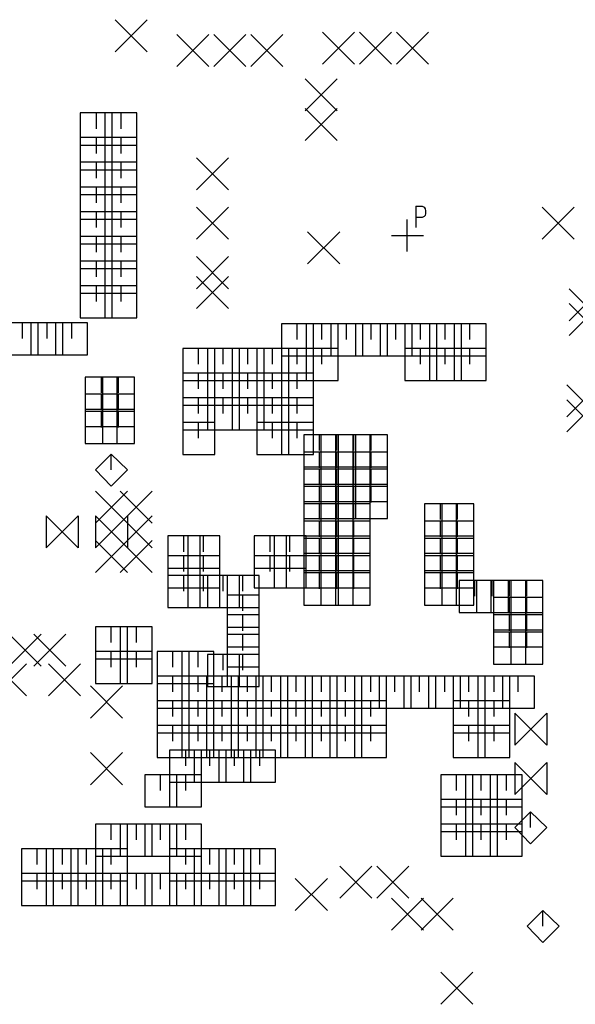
# Model space of a CAD drawing. Extents: x 11.9 to 28.1, y 10.8 to 21.2.
# Tile 8 of 43: x 18 to 19.1, y 17.6 to 19.6. Entities that reach past the tile are written whole.
import ezdxf

# ---------------------------------------------------------------- set-up
doc = ezdxf.new("R2010")
doc.units = 0
doc.header["$MEASUREMENT"] = 0
doc.layers.add('LAYNR1', color=2, linetype='Continuous')

msp = doc.modelspace()

# ---------------------------------------------------------------- linework, layer by layer
at = {"layer": 'LAYNR1', "color": 7}
for points in [[(18.155, 19.513), (18.22, 19.578)], [(18.155, 19.578), (18.22, 19.513)], [(18.575, 19.488), (18.64, 19.553)], [(18.575, 19.553), (18.64, 19.488)], [(18.65, 19.488), (18.715, 19.553)], [(18.65, 19.553), (18.715, 19.488)], [(18.725, 19.488), (18.79, 19.553)], [(18.725, 19.553), (18.79, 19.488)], [(18.28, 19.483), (18.345, 19.548)], [(18.28, 19.548), (18.345, 19.483)], [(18.355, 19.483), (18.42, 19.548)], [(18.355, 19.548), (18.42, 19.483)], [(18.43, 19.483), (18.495, 19.548)], [(18.43, 19.548), (18.495, 19.483)], [(18.54, 19.393), (18.605, 19.458)], [(18.54, 19.458), (18.605, 19.393)], [(18.54, 19.333), (18.605, 19.398)], [(18.54, 19.398), (18.605, 19.333)], [(18.149, 19.389), (18.084, 19.389)], [(18.084, 19.389), (18.084, 19.324)], [(18.117, 19.357), (18.117, 19.389)], [(18.199, 19.389), (18.134, 19.389)], [(18.134, 19.389), (18.134, 19.324)], [(18.149, 19.324), (18.149, 19.389)], [(18.167, 19.357), (18.167, 19.389)], [(18.199, 19.324), (18.199, 19.389)], [(18.149, 19.339), (18.084, 19.339)], [(18.084, 19.339), (18.084, 19.274)], [(18.117, 19.307), (18.117, 19.339)], [(18.199, 19.339), (18.134, 19.339)], [(18.134, 19.339), (18.134, 19.274)], [(18.149, 19.274), (18.149, 19.339)], [(18.167, 19.307), (18.167, 19.339)], [(18.199, 19.274), (18.199, 19.339)], [(18.084, 19.324), (18.149, 19.324)], [(18.134, 19.324), (18.199, 19.324)], [(18.32, 19.233), (18.385, 19.298)], [(18.32, 19.298), (18.385, 19.233)], [(18.149, 19.289), (18.084, 19.289)], [(18.084, 19.289), (18.084, 19.224)], [(18.084, 19.274), (18.149, 19.274)], [(18.117, 19.257), (18.117, 19.289)], [(18.199, 19.289), (18.134, 19.289)], [(18.134, 19.289), (18.134, 19.224)], [(18.134, 19.274), (18.199, 19.274)], [(18.149, 19.224), (18.149, 19.289)], [(18.167, 19.257), (18.167, 19.289)], [(18.199, 19.224), (18.199, 19.289)], [(18.149, 19.239), (18.084, 19.239)], [(18.084, 19.239), (18.084, 19.174)], [(18.117, 19.207), (18.117, 19.239)], [(18.199, 19.239), (18.134, 19.239)], [(18.134, 19.239), (18.134, 19.174)], [(18.149, 19.174), (18.149, 19.239)], [(18.167, 19.207), (18.167, 19.239)], [(18.199, 19.174), (18.199, 19.239)], [(18.084, 19.224), (18.149, 19.224)], [(18.134, 19.224), (18.199, 19.224)], [(18.32, 19.133), (18.385, 19.198)], [(18.32, 19.198), (18.385, 19.133)], [(18.764, 19.2), (18.764, 19.157)], [(18.764, 19.2), (18.777, 19.2), (18.781, 19.198), (18.783, 19.195), (18.784, 19.191), (18.784, 19.185), (18.783, 19.181), (18.781, 19.179), (18.777, 19.177), (18.764, 19.177)], [(19.02, 19.133), (19.085, 19.198)], [(19.02, 19.198), (19.085, 19.133)], [(18.149, 19.189), (18.084, 19.189)], [(18.084, 19.189), (18.084, 19.124)], [(18.084, 19.174), (18.149, 19.174)], [(18.117, 19.157), (18.117, 19.189)], [(18.199, 19.189), (18.134, 19.189)], [(18.134, 19.189), (18.134, 19.124)], [(18.134, 19.174), (18.199, 19.174)], [(18.149, 19.124), (18.149, 19.189)], [(18.167, 19.157), (18.167, 19.189)], [(18.199, 19.124), (18.199, 19.189)], [(18.747, 19.108), (18.747, 19.173)], [(18.149, 19.139), (18.084, 19.139)], [(18.084, 19.139), (18.084, 19.074)], [(18.117, 19.107), (18.117, 19.139)], [(18.199, 19.139), (18.134, 19.139)], [(18.134, 19.139), (18.134, 19.074)], [(18.149, 19.074), (18.149, 19.139)], [(18.167, 19.107), (18.167, 19.139)], [(18.199, 19.074), (18.199, 19.139)], [(18.545, 19.083), (18.61, 19.148)], [(18.545, 19.148), (18.61, 19.083)], [(18.715, 19.141), (18.78, 19.141)], [(18.084, 19.124), (18.149, 19.124)], [(18.134, 19.124), (18.199, 19.124)], [(18.32, 19.033), (18.385, 19.098)], [(18.32, 19.098), (18.385, 19.033)], [(18.149, 19.089), (18.084, 19.089)], [(18.084, 19.089), (18.084, 19.024)], [(18.084, 19.074), (18.149, 19.074)], [(18.117, 19.057), (18.117, 19.089)], [(18.199, 19.089), (18.134, 19.089)], [(18.134, 19.089), (18.134, 19.024)], [(18.134, 19.074), (18.199, 19.074)], [(18.149, 19.024), (18.149, 19.089)], [(18.167, 19.057), (18.167, 19.089)], [(18.199, 19.024), (18.199, 19.089)], [(18.32, 18.993), (18.385, 19.058)], [(18.32, 19.058), (18.385, 18.993)], [(18.149, 19.039), (18.084, 19.039)], [(18.084, 19.039), (18.084, 18.974)], [(18.117, 19.007), (18.117, 19.039)], [(18.199, 19.039), (18.134, 19.039)], [(18.134, 19.039), (18.134, 18.974)], [(18.149, 18.974), (18.149, 19.039)], [(18.167, 19.007), (18.167, 19.039)], [(18.199, 18.974), (18.199, 19.039)], [(19.075, 18.968), (19.14, 19.033)], [(19.075, 19.033), (19.14, 18.968)], [(18.084, 19.024), (18.149, 19.024)], [(18.134, 19.024), (18.199, 19.024)], [(19.075, 18.938), (19.14, 19.003)], [(19.075, 19.003), (19.14, 18.938)], [(18.084, 18.974), (18.149, 18.974)], [(18.134, 18.974), (18.199, 18.974)], [(17.999, 18.964), (17.934, 18.964)], [(17.967, 18.932), (17.967, 18.964)], [(18.049, 18.964), (17.984, 18.964)], [(17.984, 18.964), (17.984, 18.899)], [(17.999, 18.899), (17.999, 18.964)], [(18.017, 18.932), (18.017, 18.964)], [(18.099, 18.964), (18.034, 18.964)], [(18.034, 18.964), (18.034, 18.899)], [(18.049, 18.899), (18.049, 18.964)], [(18.067, 18.932), (18.067, 18.964)], [(18.099, 18.899), (18.099, 18.964)], [(18.557, 18.962), (18.492, 18.962)], [(18.492, 18.962), (18.492, 18.897)], [(18.524, 18.93), (18.524, 18.962)], [(18.607, 18.962), (18.542, 18.962)], [(18.542, 18.962), (18.542, 18.897)], [(18.557, 18.897), (18.557, 18.962)], [(18.574, 18.93), (18.574, 18.962)], [(18.657, 18.962), (18.592, 18.962)], [(18.592, 18.962), (18.592, 18.897)], [(18.607, 18.897), (18.607, 18.962)], [(18.624, 18.93), (18.624, 18.962)], [(18.707, 18.962), (18.642, 18.962)], [(18.642, 18.962), (18.642, 18.897)], [(18.657, 18.897), (18.657, 18.962)], [(18.674, 18.93), (18.674, 18.962)], [(18.757, 18.962), (18.692, 18.962)], [(18.692, 18.962), (18.692, 18.897)], [(18.707, 18.897), (18.707, 18.962)], [(18.724, 18.93), (18.724, 18.962)], [(18.807, 18.962), (18.742, 18.962)], [(18.742, 18.962), (18.742, 18.897)], [(18.757, 18.897), (18.757, 18.962)], [(18.774, 18.93), (18.774, 18.962)], [(18.857, 18.962), (18.792, 18.962)], [(18.792, 18.962), (18.792, 18.897)], [(18.807, 18.897), (18.807, 18.962)], [(18.824, 18.93), (18.824, 18.962)], [(18.907, 18.962), (18.842, 18.962)], [(18.842, 18.962), (18.842, 18.897)], [(18.857, 18.897), (18.857, 18.962)], [(18.874, 18.93), (18.874, 18.962)], [(18.907, 18.897), (18.907, 18.962)], [(17.934, 18.899), (17.999, 18.899)], [(17.984, 18.899), (18.049, 18.899)], [(18.034, 18.899), (18.099, 18.899)], [(18.357, 18.912), (18.292, 18.912)], [(18.292, 18.912), (18.292, 18.847)], [(18.324, 18.88), (18.324, 18.912)], [(18.407, 18.912), (18.342, 18.912)], [(18.342, 18.912), (18.342, 18.847)], [(18.357, 18.847), (18.357, 18.912)], [(18.374, 18.88), (18.374, 18.912)], [(18.457, 18.912), (18.392, 18.912)], [(18.392, 18.912), (18.392, 18.847)], [(18.407, 18.847), (18.407, 18.912)], [(18.424, 18.88), (18.424, 18.912)], [(18.507, 18.912), (18.442, 18.912)], [(18.442, 18.912), (18.442, 18.847)], [(18.457, 18.847), (18.457, 18.912)], [(18.474, 18.88), (18.474, 18.912)], [(18.557, 18.912), (18.492, 18.912)], [(18.492, 18.912), (18.492, 18.847)], [(18.492, 18.897), (18.557, 18.897)], [(18.507, 18.847), (18.507, 18.912)], [(18.524, 18.88), (18.524, 18.912)], [(18.607, 18.912), (18.542, 18.912)], [(18.542, 18.912), (18.542, 18.847)], [(18.542, 18.897), (18.607, 18.897)], [(18.557, 18.847), (18.557, 18.912)], [(18.574, 18.88), (18.574, 18.912)], [(18.592, 18.897), (18.657, 18.897)], [(18.607, 18.847), (18.607, 18.912)], [(18.642, 18.897), (18.707, 18.897)], [(18.692, 18.897), (18.757, 18.897)], [(18.807, 18.912), (18.742, 18.912)], [(18.742, 18.912), (18.742, 18.847)], [(18.742, 18.897), (18.807, 18.897)], [(18.774, 18.88), (18.774, 18.912)], [(18.857, 18.912), (18.792, 18.912)], [(18.792, 18.912), (18.792, 18.847)], [(18.792, 18.897), (18.857, 18.897)], [(18.807, 18.847), (18.807, 18.912)], [(18.824, 18.88), (18.824, 18.912)], [(18.907, 18.912), (18.842, 18.912)], [(18.842, 18.912), (18.842, 18.847)], [(18.842, 18.897), (18.907, 18.897)], [(18.857, 18.847), (18.857, 18.912)], [(18.874, 18.88), (18.874, 18.912)], [(18.907, 18.847), (18.907, 18.912)], [(18.159, 18.854), (18.094, 18.854)], [(18.094, 18.854), (18.094, 18.789)], [(18.127, 18.822), (18.127, 18.854)], [(18.194, 18.854), (18.129, 18.854)], [(18.129, 18.854), (18.129, 18.789)], [(18.159, 18.789), (18.159, 18.854)], [(18.162, 18.822), (18.162, 18.854)], [(18.194, 18.789), (18.194, 18.854)], [(18.357, 18.862), (18.292, 18.862)], [(18.292, 18.862), (18.292, 18.797)], [(18.324, 18.83), (18.324, 18.862)], [(18.407, 18.862), (18.342, 18.862)], [(18.342, 18.862), (18.342, 18.797)], [(18.357, 18.797), (18.357, 18.862)], [(18.374, 18.83), (18.374, 18.862)], [(18.457, 18.862), (18.392, 18.862)], [(18.392, 18.862), (18.392, 18.797)], [(18.407, 18.797), (18.407, 18.862)], [(18.424, 18.83), (18.424, 18.862)], [(18.507, 18.862), (18.442, 18.862)], [(18.442, 18.862), (18.442, 18.797)], [(18.457, 18.797), (18.457, 18.862)], [(18.474, 18.83), (18.474, 18.862)], [(18.557, 18.862), (18.492, 18.862)], [(18.492, 18.862), (18.492, 18.797)], [(18.507, 18.797), (18.507, 18.862)], [(18.524, 18.83), (18.524, 18.862)], [(18.557, 18.797), (18.557, 18.862)], [(18.292, 18.847), (18.357, 18.847)], [(18.342, 18.847), (18.407, 18.847)], [(18.392, 18.847), (18.457, 18.847)], [(18.442, 18.847), (18.507, 18.847)], [(18.492, 18.847), (18.557, 18.847)], [(18.542, 18.847), (18.607, 18.847)], [(18.742, 18.847), (18.807, 18.847)], [(18.792, 18.847), (18.857, 18.847)], [(18.842, 18.847), (18.907, 18.847)], [(19.07, 18.773), (19.135, 18.838)], [(19.07, 18.838), (19.135, 18.773)], [(18.159, 18.819), (18.094, 18.819)], [(18.094, 18.819), (18.094, 18.754)], [(18.127, 18.787), (18.127, 18.819)], [(18.194, 18.819), (18.129, 18.819)], [(18.129, 18.819), (18.129, 18.754)], [(18.159, 18.754), (18.159, 18.819)], [(18.162, 18.787), (18.162, 18.819)], [(18.194, 18.754), (18.194, 18.819)], [(18.357, 18.812), (18.292, 18.812)], [(18.292, 18.812), (18.292, 18.747)], [(18.292, 18.797), (18.357, 18.797)], [(18.324, 18.78), (18.324, 18.812)], [(18.407, 18.812), (18.342, 18.812)], [(18.342, 18.812), (18.342, 18.747)], [(18.342, 18.797), (18.407, 18.797)], [(18.357, 18.747), (18.357, 18.812)], [(18.374, 18.78), (18.374, 18.812)], [(18.457, 18.812), (18.392, 18.812)], [(18.392, 18.812), (18.392, 18.747)], [(18.392, 18.797), (18.457, 18.797)], [(18.407, 18.747), (18.407, 18.812)], [(18.424, 18.78), (18.424, 18.812)], [(18.507, 18.812), (18.442, 18.812)], [(18.442, 18.812), (18.442, 18.747)], [(18.442, 18.797), (18.507, 18.797)], [(18.457, 18.747), (18.457, 18.812)], [(18.474, 18.78), (18.474, 18.812)], [(18.557, 18.812), (18.492, 18.812)], [(18.492, 18.812), (18.492, 18.747)], [(18.492, 18.797), (18.557, 18.797)], [(18.507, 18.747), (18.507, 18.812)], [(18.524, 18.78), (18.524, 18.812)], [(18.557, 18.747), (18.557, 18.812)], [(19.07, 18.743), (19.135, 18.808)], [(19.07, 18.808), (19.135, 18.743)], [(18.094, 18.789), (18.159, 18.789)], [(18.159, 18.784), (18.094, 18.784)], [(18.094, 18.784), (18.094, 18.719)], [(18.127, 18.752), (18.127, 18.784)], [(18.129, 18.789), (18.194, 18.789)], [(18.194, 18.784), (18.129, 18.784)], [(18.129, 18.784), (18.129, 18.719)], [(18.159, 18.719), (18.159, 18.784)], [(18.162, 18.752), (18.162, 18.784)], [(18.194, 18.719), (18.194, 18.784)], [(18.094, 18.754), (18.159, 18.754)], [(18.129, 18.754), (18.194, 18.754)], [(18.357, 18.762), (18.292, 18.762)], [(18.292, 18.762), (18.292, 18.697)], [(18.324, 18.73), (18.324, 18.762)], [(18.357, 18.697), (18.357, 18.762)], [(18.507, 18.762), (18.442, 18.762)], [(18.442, 18.762), (18.442, 18.697)], [(18.474, 18.73), (18.474, 18.762)], [(18.557, 18.762), (18.492, 18.762)], [(18.492, 18.762), (18.492, 18.697)], [(18.507, 18.697), (18.507, 18.762)], [(18.524, 18.73), (18.524, 18.762)], [(18.557, 18.697), (18.557, 18.762)], [(18.292, 18.747), (18.357, 18.747)], [(18.342, 18.747), (18.407, 18.747)], [(18.392, 18.747), (18.457, 18.747)], [(18.442, 18.747), (18.507, 18.747)], [(18.492, 18.747), (18.557, 18.747)], [(18.602, 18.737), (18.537, 18.737)], [(18.537, 18.737), (18.537, 18.672)], [(18.569, 18.705), (18.569, 18.737)], [(18.637, 18.737), (18.572, 18.737)], [(18.572, 18.737), (18.572, 18.672)], [(18.602, 18.672), (18.602, 18.737)], [(18.604, 18.705), (18.604, 18.737)], [(18.672, 18.737), (18.607, 18.737)], [(18.607, 18.737), (18.607, 18.672)], [(18.637, 18.672), (18.637, 18.737)], [(18.639, 18.705), (18.639, 18.737)], [(18.707, 18.737), (18.642, 18.737)], [(18.642, 18.737), (18.642, 18.672)], [(18.672, 18.672), (18.672, 18.737)], [(18.674, 18.705), (18.674, 18.737)], [(18.707, 18.672), (18.707, 18.737)], [(18.094, 18.719), (18.159, 18.719)], [(18.129, 18.719), (18.194, 18.719)], [(18.147, 18.698), (18.115, 18.666)], [(18.18, 18.666), (18.147, 18.698)], [(18.147, 18.666), (18.147, 18.698)], [(18.292, 18.697), (18.357, 18.697)], [(18.442, 18.697), (18.507, 18.697)], [(18.492, 18.697), (18.557, 18.697)], [(18.602, 18.702), (18.537, 18.702)], [(18.537, 18.702), (18.537, 18.637)], [(18.569, 18.67), (18.569, 18.702)], [(18.637, 18.702), (18.572, 18.702)], [(18.572, 18.702), (18.572, 18.637)], [(18.602, 18.637), (18.602, 18.702)], [(18.604, 18.67), (18.604, 18.702)], [(18.672, 18.702), (18.607, 18.702)], [(18.607, 18.702), (18.607, 18.637)], [(18.637, 18.637), (18.637, 18.702)], [(18.639, 18.67), (18.639, 18.702)], [(18.707, 18.702), (18.642, 18.702)], [(18.642, 18.702), (18.642, 18.637)], [(18.672, 18.637), (18.672, 18.702)], [(18.674, 18.67), (18.674, 18.702)], [(18.707, 18.637), (18.707, 18.702)], [(18.115, 18.666), (18.147, 18.633)], [(18.147, 18.633), (18.18, 18.666)], [(18.537, 18.672), (18.602, 18.672)], [(18.602, 18.667), (18.537, 18.667)], [(18.537, 18.667), (18.537, 18.602)], [(18.569, 18.635), (18.569, 18.667)], [(18.572, 18.672), (18.637, 18.672)], [(18.637, 18.667), (18.572, 18.667)], [(18.572, 18.667), (18.572, 18.602)], [(18.602, 18.602), (18.602, 18.667)], [(18.604, 18.635), (18.604, 18.667)], [(18.607, 18.672), (18.672, 18.672)], [(18.672, 18.667), (18.607, 18.667)], [(18.607, 18.667), (18.607, 18.602)], [(18.637, 18.602), (18.637, 18.667)], [(18.639, 18.635), (18.639, 18.667)], [(18.642, 18.672), (18.707, 18.672)], [(18.707, 18.667), (18.642, 18.667)], [(18.642, 18.667), (18.642, 18.602)], [(18.672, 18.602), (18.672, 18.667)], [(18.674, 18.635), (18.674, 18.667)], [(18.707, 18.602), (18.707, 18.667)], [(18.537, 18.637), (18.602, 18.637)], [(18.572, 18.637), (18.637, 18.637)], [(18.607, 18.637), (18.672, 18.637)], [(18.642, 18.637), (18.707, 18.637)], [(18.115, 18.558), (18.18, 18.623)], [(18.115, 18.623), (18.18, 18.558)], [(18.165, 18.558), (18.23, 18.623)], [(18.165, 18.623), (18.23, 18.558)], [(18.602, 18.632), (18.537, 18.632)], [(18.537, 18.632), (18.537, 18.567)], [(18.569, 18.6), (18.569, 18.632)], [(18.637, 18.632), (18.572, 18.632)], [(18.572, 18.632), (18.572, 18.567)], [(18.602, 18.567), (18.602, 18.632)], [(18.604, 18.6), (18.604, 18.632)], [(18.672, 18.632), (18.607, 18.632)], [(18.607, 18.632), (18.607, 18.567)], [(18.637, 18.567), (18.637, 18.632)], [(18.639, 18.6), (18.639, 18.632)], [(18.707, 18.632), (18.642, 18.632)], [(18.642, 18.632), (18.642, 18.567)], [(18.672, 18.567), (18.672, 18.632)], [(18.674, 18.6), (18.674, 18.632)], [(18.707, 18.567), (18.707, 18.632)], [(18.537, 18.602), (18.602, 18.602)], [(18.602, 18.597), (18.537, 18.597)], [(18.537, 18.597), (18.537, 18.532)], [(18.569, 18.565), (18.569, 18.597)], [(18.572, 18.602), (18.637, 18.602)], [(18.637, 18.597), (18.572, 18.597)], [(18.572, 18.597), (18.572, 18.532)], [(18.602, 18.532), (18.602, 18.597)], [(18.604, 18.565), (18.604, 18.597)], [(18.607, 18.602), (18.672, 18.602)], [(18.672, 18.597), (18.607, 18.597)], [(18.607, 18.597), (18.607, 18.532)], [(18.637, 18.532), (18.637, 18.597)], [(18.639, 18.565), (18.639, 18.597)], [(18.642, 18.602), (18.707, 18.602)], [(18.672, 18.532), (18.672, 18.597)], [(18.847, 18.597), (18.782, 18.597)], [(18.782, 18.597), (18.782, 18.532)], [(18.814, 18.565), (18.814, 18.597)], [(18.882, 18.597), (18.817, 18.597)], [(18.817, 18.597), (18.817, 18.532)], [(18.847, 18.532), (18.847, 18.597)], [(18.849, 18.565), (18.849, 18.597)], [(18.882, 18.532), (18.882, 18.597)], [(18.015, 18.508), (18.08, 18.573)], [(18.08, 18.508), (18.015, 18.573)], [(18.015, 18.573), (18.015, 18.508)], [(18.08, 18.573), (18.08, 18.508)], [(18.115, 18.508), (18.18, 18.573)], [(18.18, 18.508), (18.115, 18.573)], [(18.115, 18.573), (18.115, 18.508)], [(18.165, 18.508), (18.23, 18.573)], [(18.165, 18.573), (18.23, 18.508)], [(18.18, 18.573), (18.18, 18.508)], [(18.537, 18.567), (18.602, 18.567)], [(18.602, 18.562), (18.537, 18.562)], [(18.537, 18.562), (18.537, 18.497)], [(18.569, 18.53), (18.569, 18.562)], [(18.572, 18.567), (18.637, 18.567)], [(18.637, 18.562), (18.572, 18.562)], [(18.572, 18.562), (18.572, 18.497)], [(18.602, 18.497), (18.602, 18.562)], [(18.604, 18.53), (18.604, 18.562)], [(18.607, 18.567), (18.672, 18.567)], [(18.672, 18.562), (18.607, 18.562)], [(18.607, 18.562), (18.607, 18.497)], [(18.637, 18.497), (18.637, 18.562)], [(18.639, 18.53), (18.639, 18.562)], [(18.642, 18.567), (18.707, 18.567)], [(18.672, 18.497), (18.672, 18.562)], [(18.847, 18.562), (18.782, 18.562)], [(18.782, 18.562), (18.782, 18.497)], [(18.814, 18.53), (18.814, 18.562)], [(18.882, 18.562), (18.817, 18.562)], [(18.817, 18.562), (18.817, 18.497)], [(18.847, 18.497), (18.847, 18.562)], [(18.849, 18.53), (18.849, 18.562)], [(18.882, 18.497), (18.882, 18.562)], [(18.115, 18.458), (18.18, 18.523)], [(18.115, 18.523), (18.18, 18.458)], [(18.165, 18.458), (18.23, 18.523)], [(18.165, 18.523), (18.23, 18.458)], [(18.327, 18.532), (18.262, 18.532)], [(18.262, 18.532), (18.262, 18.467)], [(18.294, 18.5), (18.294, 18.532)], [(18.367, 18.532), (18.302, 18.532)], [(18.302, 18.532), (18.302, 18.467)], [(18.327, 18.467), (18.327, 18.532)], [(18.334, 18.5), (18.334, 18.532)], [(18.367, 18.467), (18.367, 18.532)], [(18.502, 18.532), (18.437, 18.532)], [(18.437, 18.532), (18.437, 18.467)], [(18.469, 18.5), (18.469, 18.532)], [(18.542, 18.532), (18.477, 18.532)], [(18.477, 18.532), (18.477, 18.467)], [(18.502, 18.467), (18.502, 18.532)], [(18.509, 18.5), (18.509, 18.532)], [(18.537, 18.532), (18.602, 18.532)], [(18.602, 18.527), (18.537, 18.527)], [(18.537, 18.527), (18.537, 18.462)], [(18.542, 18.467), (18.542, 18.532)], [(18.569, 18.495), (18.569, 18.527)], [(18.572, 18.532), (18.637, 18.532)], [(18.637, 18.527), (18.572, 18.527)], [(18.572, 18.527), (18.572, 18.462)], [(18.602, 18.462), (18.602, 18.527)], [(18.604, 18.495), (18.604, 18.527)], [(18.607, 18.532), (18.672, 18.532)], [(18.672, 18.527), (18.607, 18.527)], [(18.607, 18.527), (18.607, 18.462)], [(18.637, 18.462), (18.637, 18.527)], [(18.639, 18.495), (18.639, 18.527)], [(18.672, 18.462), (18.672, 18.527)], [(18.782, 18.532), (18.847, 18.532)], [(18.847, 18.527), (18.782, 18.527)], [(18.782, 18.527), (18.782, 18.462)], [(18.814, 18.495), (18.814, 18.527)], [(18.817, 18.532), (18.882, 18.532)], [(18.882, 18.527), (18.817, 18.527)], [(18.817, 18.527), (18.817, 18.462)], [(18.847, 18.462), (18.847, 18.527)], [(18.849, 18.495), (18.849, 18.527)], [(18.882, 18.462), (18.882, 18.527)], [(18.537, 18.497), (18.602, 18.497)], [(18.572, 18.497), (18.637, 18.497)], [(18.607, 18.497), (18.672, 18.497)], [(18.782, 18.497), (18.847, 18.497)], [(18.817, 18.497), (18.882, 18.497)], [(18.327, 18.492), (18.262, 18.492)], [(18.262, 18.492), (18.262, 18.427)], [(18.294, 18.46), (18.294, 18.492)], [(18.367, 18.492), (18.302, 18.492)], [(18.302, 18.492), (18.302, 18.427)], [(18.327, 18.427), (18.327, 18.492)], [(18.334, 18.46), (18.334, 18.492)], [(18.367, 18.427), (18.367, 18.492)], [(18.502, 18.492), (18.437, 18.492)], [(18.437, 18.492), (18.437, 18.427)], [(18.469, 18.46), (18.469, 18.492)], [(18.542, 18.492), (18.477, 18.492)], [(18.477, 18.492), (18.477, 18.427)], [(18.502, 18.427), (18.502, 18.492)], [(18.509, 18.46), (18.509, 18.492)], [(18.602, 18.492), (18.537, 18.492)], [(18.537, 18.492), (18.537, 18.427)], [(18.542, 18.427), (18.542, 18.492)], [(18.569, 18.46), (18.569, 18.492)], [(18.637, 18.492), (18.572, 18.492)], [(18.572, 18.492), (18.572, 18.427)], [(18.602, 18.427), (18.602, 18.492)], [(18.604, 18.46), (18.604, 18.492)], [(18.672, 18.492), (18.607, 18.492)], [(18.607, 18.492), (18.607, 18.427)], [(18.637, 18.427), (18.637, 18.492)], [(18.639, 18.46), (18.639, 18.492)], [(18.672, 18.427), (18.672, 18.492)], [(18.847, 18.492), (18.782, 18.492)], [(18.782, 18.492), (18.782, 18.427)], [(18.814, 18.46), (18.814, 18.492)], [(18.882, 18.492), (18.817, 18.492)], [(18.817, 18.492), (18.817, 18.427)], [(18.847, 18.427), (18.847, 18.492)], [(18.849, 18.46), (18.849, 18.492)], [(18.882, 18.427), (18.882, 18.492)], [(18.262, 18.467), (18.327, 18.467)], [(18.302, 18.467), (18.367, 18.467)], [(18.437, 18.467), (18.502, 18.467)], [(18.477, 18.467), (18.542, 18.467)], [(18.537, 18.462), (18.602, 18.462)], [(18.602, 18.457), (18.537, 18.457)], [(18.537, 18.457), (18.537, 18.392)], [(18.569, 18.425), (18.569, 18.457)], [(18.572, 18.462), (18.637, 18.462)], [(18.637, 18.457), (18.572, 18.457)], [(18.572, 18.457), (18.572, 18.392)], [(18.602, 18.392), (18.602, 18.457)], [(18.604, 18.425), (18.604, 18.457)], [(18.607, 18.462), (18.672, 18.462)], [(18.672, 18.457), (18.607, 18.457)], [(18.607, 18.457), (18.607, 18.392)], [(18.637, 18.392), (18.637, 18.457)], [(18.639, 18.425), (18.639, 18.457)], [(18.672, 18.392), (18.672, 18.457)], [(18.782, 18.462), (18.847, 18.462)], [(18.847, 18.457), (18.782, 18.457)], [(18.782, 18.457), (18.782, 18.392)], [(18.814, 18.425), (18.814, 18.457)], [(18.817, 18.462), (18.882, 18.462)], [(18.882, 18.457), (18.817, 18.457)], [(18.817, 18.457), (18.817, 18.392)], [(18.847, 18.392), (18.847, 18.457)], [(18.849, 18.425), (18.849, 18.457)], [(18.882, 18.392), (18.882, 18.457)], [(18.327, 18.452), (18.262, 18.452)], [(18.262, 18.452), (18.262, 18.387)], [(18.294, 18.42), (18.294, 18.452)], [(18.367, 18.452), (18.302, 18.452)], [(18.302, 18.452), (18.302, 18.387)], [(18.327, 18.387), (18.327, 18.452)], [(18.334, 18.42), (18.334, 18.452)], [(18.407, 18.452), (18.342, 18.452)], [(18.342, 18.452), (18.342, 18.387)], [(18.367, 18.387), (18.367, 18.452)], [(18.374, 18.42), (18.374, 18.452)], [(18.447, 18.452), (18.382, 18.452)], [(18.382, 18.452), (18.382, 18.387)], [(18.407, 18.387), (18.407, 18.452)], [(18.414, 18.42), (18.414, 18.452)], [(18.447, 18.387), (18.447, 18.452)], [(18.917, 18.442), (18.852, 18.442)], [(18.852, 18.442), (18.852, 18.377)], [(18.884, 18.41), (18.884, 18.442)], [(18.952, 18.442), (18.887, 18.442)], [(18.887, 18.442), (18.887, 18.377)], [(18.917, 18.377), (18.917, 18.442)], [(18.919, 18.41), (18.919, 18.442)], [(18.987, 18.442), (18.922, 18.442)], [(18.922, 18.442), (18.922, 18.377)], [(18.952, 18.377), (18.952, 18.442)], [(18.954, 18.41), (18.954, 18.442)], [(19.022, 18.442), (18.957, 18.442)], [(18.957, 18.442), (18.957, 18.377)], [(18.987, 18.377), (18.987, 18.442)], [(18.989, 18.41), (18.989, 18.442)], [(19.022, 18.377), (19.022, 18.442)], [(18.262, 18.427), (18.327, 18.427)], [(18.302, 18.427), (18.367, 18.427)], [(18.437, 18.427), (18.502, 18.427)], [(18.477, 18.427), (18.542, 18.427)], [(18.537, 18.427), (18.602, 18.427)], [(18.572, 18.427), (18.637, 18.427)], [(18.607, 18.427), (18.672, 18.427)], [(18.782, 18.427), (18.847, 18.427)], [(18.817, 18.427), (18.882, 18.427)], [(18.447, 18.412), (18.382, 18.412)], [(18.382, 18.412), (18.382, 18.347)], [(18.414, 18.38), (18.414, 18.412)], [(18.447, 18.347), (18.447, 18.412)], [(18.987, 18.407), (18.922, 18.407)], [(18.922, 18.407), (18.922, 18.342)], [(18.954, 18.375), (18.954, 18.407)], [(19.022, 18.407), (18.957, 18.407)], [(18.957, 18.407), (18.957, 18.342)], [(18.987, 18.342), (18.987, 18.407)], [(18.989, 18.375), (18.989, 18.407)], [(19.022, 18.342), (19.022, 18.407)], [(18.262, 18.387), (18.327, 18.387)], [(18.302, 18.387), (18.367, 18.387)], [(18.342, 18.387), (18.407, 18.387)], [(18.382, 18.387), (18.447, 18.387)], [(18.537, 18.392), (18.602, 18.392)], [(18.572, 18.392), (18.637, 18.392)], [(18.607, 18.392), (18.672, 18.392)], [(18.782, 18.392), (18.847, 18.392)], [(18.817, 18.392), (18.882, 18.392)], [(18.852, 18.377), (18.917, 18.377)], [(18.887, 18.377), (18.952, 18.377)], [(18.922, 18.377), (18.987, 18.377)], [(18.957, 18.377), (19.022, 18.377)], [(18.447, 18.372), (18.382, 18.372)], [(18.382, 18.372), (18.382, 18.307)], [(18.414, 18.34), (18.414, 18.372)], [(18.447, 18.307), (18.447, 18.372)], [(18.987, 18.372), (18.922, 18.372)], [(18.922, 18.372), (18.922, 18.307)], [(18.954, 18.34), (18.954, 18.372)], [(19.022, 18.372), (18.957, 18.372)], [(18.957, 18.372), (18.957, 18.307)], [(18.987, 18.307), (18.987, 18.372)], [(18.989, 18.34), (18.989, 18.372)], [(19.022, 18.307), (19.022, 18.372)], [(18.18, 18.348), (18.115, 18.348)], [(18.115, 18.348), (18.115, 18.283)], [(18.147, 18.316), (18.147, 18.348)], [(18.23, 18.348), (18.165, 18.348)], [(18.165, 18.348), (18.165, 18.283)], [(18.18, 18.283), (18.18, 18.348)], [(18.198, 18.316), (18.198, 18.348)], [(18.23, 18.283), (18.23, 18.348)], [(18.382, 18.347), (18.447, 18.347)], [(18.922, 18.342), (18.987, 18.342)], [(18.987, 18.337), (18.922, 18.337)], [(18.922, 18.337), (18.922, 18.272)], [(18.954, 18.305), (18.954, 18.337)], [(18.957, 18.342), (19.022, 18.342)], [(19.022, 18.337), (18.957, 18.337)], [(18.957, 18.337), (18.957, 18.272)], [(18.987, 18.272), (18.987, 18.337)], [(18.989, 18.305), (18.989, 18.337)], [(19.022, 18.272), (19.022, 18.337)], [(17.94, 18.268), (18.005, 18.333)], [(17.94, 18.333), (18.005, 18.268)], [(17.99, 18.268), (18.055, 18.333)], [(17.99, 18.333), (18.055, 18.268)], [(18.447, 18.332), (18.382, 18.332)], [(18.382, 18.332), (18.382, 18.267)], [(18.414, 18.3), (18.414, 18.332)], [(18.447, 18.267), (18.447, 18.332)], [(18.18, 18.298), (18.115, 18.298)], [(18.115, 18.298), (18.115, 18.233)], [(18.147, 18.266), (18.147, 18.298)], [(18.23, 18.298), (18.165, 18.298)], [(18.165, 18.298), (18.165, 18.233)], [(18.18, 18.233), (18.18, 18.298)], [(18.198, 18.266), (18.198, 18.298)], [(18.23, 18.233), (18.23, 18.298)], [(18.305, 18.298), (18.24, 18.298)], [(18.24, 18.298), (18.24, 18.233)], [(18.272, 18.266), (18.272, 18.298)], [(18.355, 18.298), (18.29, 18.298)], [(18.29, 18.298), (18.29, 18.233)], [(18.305, 18.233), (18.305, 18.298)], [(18.323, 18.266), (18.323, 18.298)], [(18.355, 18.233), (18.355, 18.298)], [(18.382, 18.307), (18.447, 18.307)], [(18.922, 18.307), (18.987, 18.307)], [(18.957, 18.307), (19.022, 18.307)], [(18.115, 18.283), (18.18, 18.283)], [(18.165, 18.283), (18.23, 18.283)], [(18.407, 18.292), (18.342, 18.292)], [(18.342, 18.292), (18.342, 18.227)], [(18.374, 18.26), (18.374, 18.292)], [(18.447, 18.292), (18.382, 18.292)], [(18.382, 18.292), (18.382, 18.227)], [(18.407, 18.227), (18.407, 18.292)], [(18.414, 18.26), (18.414, 18.292)], [(18.447, 18.227), (18.447, 18.292)], [(17.91, 18.208), (17.975, 18.273)], [(17.91, 18.273), (17.975, 18.208)], [(18.02, 18.208), (18.085, 18.273)], [(18.02, 18.273), (18.085, 18.208)], [(18.382, 18.267), (18.447, 18.267)], [(18.922, 18.272), (18.987, 18.272)], [(18.957, 18.272), (19.022, 18.272)], [(18.305, 18.248), (18.24, 18.248)], [(18.24, 18.248), (18.24, 18.183)], [(18.272, 18.216), (18.272, 18.248)], [(18.355, 18.248), (18.29, 18.248)], [(18.29, 18.248), (18.29, 18.183)], [(18.305, 18.183), (18.305, 18.248)], [(18.323, 18.216), (18.323, 18.248)], [(18.405, 18.248), (18.34, 18.248)], [(18.34, 18.248), (18.34, 18.183)], [(18.355, 18.183), (18.355, 18.248)], [(18.372, 18.216), (18.372, 18.248)], [(18.455, 18.248), (18.39, 18.248)], [(18.39, 18.248), (18.39, 18.183)], [(18.405, 18.183), (18.405, 18.248)], [(18.423, 18.216), (18.423, 18.248)], [(18.505, 18.248), (18.44, 18.248)], [(18.44, 18.248), (18.44, 18.183)], [(18.455, 18.183), (18.455, 18.248)], [(18.472, 18.216), (18.472, 18.248)], [(18.555, 18.248), (18.49, 18.248)], [(18.49, 18.248), (18.49, 18.183)], [(18.505, 18.183), (18.505, 18.248)], [(18.522, 18.216), (18.522, 18.248)], [(18.605, 18.248), (18.54, 18.248)], [(18.54, 18.248), (18.54, 18.183)], [(18.555, 18.183), (18.555, 18.248)], [(18.573, 18.216), (18.573, 18.248)], [(18.655, 18.248), (18.59, 18.248)], [(18.59, 18.248), (18.59, 18.183)], [(18.605, 18.183), (18.605, 18.248)], [(18.622, 18.216), (18.622, 18.248)], [(18.705, 18.248), (18.64, 18.248)], [(18.64, 18.248), (18.64, 18.183)], [(18.655, 18.183), (18.655, 18.248)], [(18.673, 18.216), (18.673, 18.248)], [(18.755, 18.248), (18.69, 18.248)], [(18.69, 18.248), (18.69, 18.183)], [(18.705, 18.183), (18.705, 18.248)], [(18.722, 18.216), (18.722, 18.248)], [(18.805, 18.248), (18.74, 18.248)], [(18.74, 18.248), (18.74, 18.183)], [(18.755, 18.183), (18.755, 18.248)], [(18.772, 18.216), (18.772, 18.248)], [(18.855, 18.248), (18.79, 18.248)], [(18.79, 18.248), (18.79, 18.183)], [(18.805, 18.183), (18.805, 18.248)], [(18.823, 18.216), (18.823, 18.248)], [(18.905, 18.248), (18.84, 18.248)], [(18.84, 18.248), (18.84, 18.183)], [(18.855, 18.183), (18.855, 18.248)], [(18.872, 18.216), (18.872, 18.248)], [(18.955, 18.248), (18.89, 18.248)], [(18.89, 18.248), (18.89, 18.183)], [(18.905, 18.183), (18.905, 18.248)], [(18.923, 18.216), (18.923, 18.248)], [(19.005, 18.248), (18.94, 18.248)], [(18.94, 18.248), (18.94, 18.183)], [(18.955, 18.183), (18.955, 18.248)], [(18.972, 18.216), (18.972, 18.248)], [(19.005, 18.183), (19.005, 18.248)], [(18.105, 18.163), (18.17, 18.228)], [(18.105, 18.228), (18.17, 18.163)], [(18.115, 18.233), (18.18, 18.233)], [(18.165, 18.233), (18.23, 18.233)], [(18.24, 18.233), (18.305, 18.233)], [(18.29, 18.233), (18.355, 18.233)], [(18.342, 18.227), (18.407, 18.227)], [(18.382, 18.227), (18.447, 18.227)], [(18.305, 18.198), (18.24, 18.198)], [(18.24, 18.198), (18.24, 18.133)], [(18.272, 18.166), (18.272, 18.198)], [(18.355, 18.198), (18.29, 18.198)], [(18.29, 18.198), (18.29, 18.133)], [(18.305, 18.133), (18.305, 18.198)], [(18.323, 18.166), (18.323, 18.198)], [(18.405, 18.198), (18.34, 18.198)], [(18.34, 18.198), (18.34, 18.133)], [(18.355, 18.133), (18.355, 18.198)], [(18.372, 18.166), (18.372, 18.198)], [(18.455, 18.198), (18.39, 18.198)], [(18.39, 18.198), (18.39, 18.133)], [(18.405, 18.133), (18.405, 18.198)], [(18.423, 18.166), (18.423, 18.198)], [(18.505, 18.198), (18.44, 18.198)], [(18.44, 18.198), (18.44, 18.133)], [(18.455, 18.133), (18.455, 18.198)], [(18.472, 18.166), (18.472, 18.198)], [(18.555, 18.198), (18.49, 18.198)], [(18.49, 18.198), (18.49, 18.133)], [(18.505, 18.133), (18.505, 18.198)], [(18.522, 18.166), (18.522, 18.198)], [(18.605, 18.198), (18.54, 18.198)], [(18.54, 18.198), (18.54, 18.133)], [(18.555, 18.133), (18.555, 18.198)], [(18.573, 18.166), (18.573, 18.198)], [(18.655, 18.198), (18.59, 18.198)], [(18.59, 18.198), (18.59, 18.133)], [(18.605, 18.133), (18.605, 18.198)], [(18.622, 18.166), (18.622, 18.198)], [(18.705, 18.198), (18.64, 18.198)], [(18.64, 18.198), (18.64, 18.133)], [(18.655, 18.133), (18.655, 18.198)], [(18.673, 18.166), (18.673, 18.198)], [(18.705, 18.133), (18.705, 18.198)], [(18.905, 18.198), (18.84, 18.198)], [(18.84, 18.198), (18.84, 18.133)], [(18.872, 18.166), (18.872, 18.198)], [(18.955, 18.198), (18.89, 18.198)], [(18.89, 18.198), (18.89, 18.133)], [(18.905, 18.133), (18.905, 18.198)], [(18.923, 18.166), (18.923, 18.198)], [(18.955, 18.133), (18.955, 18.198)], [(18.24, 18.183), (18.305, 18.183)], [(18.29, 18.183), (18.355, 18.183)], [(18.34, 18.183), (18.405, 18.183)], [(18.39, 18.183), (18.455, 18.183)], [(18.44, 18.183), (18.505, 18.183)], [(18.49, 18.183), (18.555, 18.183)], [(18.54, 18.183), (18.605, 18.183)], [(18.59, 18.183), (18.655, 18.183)], [(18.64, 18.183), (18.705, 18.183)], [(18.69, 18.183), (18.755, 18.183)], [(18.74, 18.183), (18.805, 18.183)], [(18.79, 18.183), (18.855, 18.183)], [(18.84, 18.183), (18.905, 18.183)], [(18.89, 18.183), (18.955, 18.183)], [(18.94, 18.183), (19.005, 18.183)], [(18.965, 18.108), (19.03, 18.173)], [(19.03, 18.108), (18.965, 18.173)], [(18.965, 18.173), (18.965, 18.108)], [(19.03, 18.173), (19.03, 18.108)], [(18.305, 18.148), (18.24, 18.148)], [(18.24, 18.148), (18.24, 18.083)], [(18.272, 18.116), (18.272, 18.148)], [(18.355, 18.148), (18.29, 18.148)], [(18.29, 18.148), (18.29, 18.083)], [(18.305, 18.083), (18.305, 18.148)], [(18.323, 18.116), (18.323, 18.148)], [(18.405, 18.148), (18.34, 18.148)], [(18.34, 18.148), (18.34, 18.083)], [(18.355, 18.083), (18.355, 18.148)], [(18.372, 18.116), (18.372, 18.148)], [(18.455, 18.148), (18.39, 18.148)], [(18.39, 18.148), (18.39, 18.083)], [(18.405, 18.083), (18.405, 18.148)], [(18.423, 18.116), (18.423, 18.148)], [(18.505, 18.148), (18.44, 18.148)], [(18.44, 18.148), (18.44, 18.083)], [(18.455, 18.083), (18.455, 18.148)], [(18.472, 18.116), (18.472, 18.148)], [(18.555, 18.148), (18.49, 18.148)], [(18.49, 18.148), (18.49, 18.083)], [(18.505, 18.083), (18.505, 18.148)], [(18.522, 18.116), (18.522, 18.148)], [(18.605, 18.148), (18.54, 18.148)], [(18.54, 18.148), (18.54, 18.083)], [(18.555, 18.083), (18.555, 18.148)], [(18.573, 18.116), (18.573, 18.148)], [(18.655, 18.148), (18.59, 18.148)], [(18.59, 18.148), (18.59, 18.083)], [(18.605, 18.083), (18.605, 18.148)], [(18.622, 18.116), (18.622, 18.148)], [(18.705, 18.148), (18.64, 18.148)], [(18.64, 18.148), (18.64, 18.083)], [(18.655, 18.083), (18.655, 18.148)], [(18.673, 18.116), (18.673, 18.148)], [(18.705, 18.083), (18.705, 18.148)], [(18.905, 18.148), (18.84, 18.148)], [(18.84, 18.148), (18.84, 18.083)], [(18.872, 18.116), (18.872, 18.148)], [(18.955, 18.148), (18.89, 18.148)], [(18.89, 18.148), (18.89, 18.083)], [(18.905, 18.083), (18.905, 18.148)], [(18.923, 18.116), (18.923, 18.148)], [(18.955, 18.083), (18.955, 18.148)], [(18.24, 18.133), (18.305, 18.133)], [(18.29, 18.133), (18.355, 18.133)], [(18.34, 18.133), (18.405, 18.133)], [(18.39, 18.133), (18.455, 18.133)], [(18.44, 18.133), (18.505, 18.133)], [(18.49, 18.133), (18.555, 18.133)], [(18.54, 18.133), (18.605, 18.133)], [(18.59, 18.133), (18.655, 18.133)], [(18.64, 18.133), (18.705, 18.133)], [(18.84, 18.133), (18.905, 18.133)], [(18.89, 18.133), (18.955, 18.133)], [(18.33, 18.098), (18.265, 18.098)], [(18.265, 18.098), (18.265, 18.033)], [(18.298, 18.066), (18.298, 18.098)], [(18.38, 18.098), (18.315, 18.098)], [(18.315, 18.098), (18.315, 18.033)], [(18.33, 18.033), (18.33, 18.098)], [(18.347, 18.066), (18.347, 18.098)], [(18.43, 18.098), (18.365, 18.098)], [(18.365, 18.098), (18.365, 18.033)], [(18.38, 18.033), (18.38, 18.098)], [(18.397, 18.066), (18.397, 18.098)], [(18.48, 18.098), (18.415, 18.098)], [(18.415, 18.098), (18.415, 18.033)], [(18.43, 18.033), (18.43, 18.098)], [(18.448, 18.066), (18.448, 18.098)], [(18.48, 18.033), (18.48, 18.098)], [(18.105, 18.028), (18.17, 18.093)], [(18.105, 18.093), (18.17, 18.028)], [(18.24, 18.083), (18.305, 18.083)], [(18.29, 18.083), (18.355, 18.083)], [(18.34, 18.083), (18.405, 18.083)], [(18.39, 18.083), (18.455, 18.083)], [(18.44, 18.083), (18.505, 18.083)], [(18.49, 18.083), (18.555, 18.083)], [(18.54, 18.083), (18.605, 18.083)], [(18.59, 18.083), (18.655, 18.083)], [(18.64, 18.083), (18.705, 18.083)], [(18.84, 18.083), (18.905, 18.083)], [(18.89, 18.083), (18.955, 18.083)], [(18.965, 18.008), (19.03, 18.073)], [(19.03, 18.008), (18.965, 18.073)], [(18.965, 18.073), (18.965, 18.008)], [(19.03, 18.073), (19.03, 18.008)], [(18.28, 18.048), (18.215, 18.048)], [(18.215, 18.048), (18.215, 17.983)], [(18.247, 18.016), (18.247, 18.048)], [(18.33, 18.048), (18.265, 18.048)], [(18.265, 18.048), (18.265, 17.983)], [(18.28, 17.983), (18.28, 18.048)], [(18.298, 18.016), (18.298, 18.048)], [(18.33, 17.983), (18.33, 18.048)], [(18.88, 18.048), (18.815, 18.048)], [(18.815, 18.048), (18.815, 17.983)], [(18.847, 18.016), (18.847, 18.048)], [(18.93, 18.048), (18.865, 18.048)], [(18.865, 18.048), (18.865, 17.983)], [(18.88, 17.983), (18.88, 18.048)], [(18.897, 18.016), (18.897, 18.048)], [(18.98, 18.048), (18.915, 18.048)], [(18.915, 18.048), (18.915, 17.983)], [(18.93, 17.983), (18.93, 18.048)], [(18.948, 18.016), (18.948, 18.048)], [(18.98, 17.983), (18.98, 18.048)], [(18.265, 18.033), (18.33, 18.033)], [(18.315, 18.033), (18.38, 18.033)], [(18.365, 18.033), (18.43, 18.033)], [(18.415, 18.033), (18.48, 18.033)], [(18.88, 17.998), (18.815, 17.998)], [(18.815, 17.998), (18.815, 17.933)], [(18.847, 17.966), (18.847, 17.998)], [(18.93, 17.998), (18.865, 17.998)], [(18.865, 17.998), (18.865, 17.933)], [(18.88, 17.933), (18.88, 17.998)], [(18.897, 17.966), (18.897, 17.998)], [(18.98, 17.998), (18.915, 17.998)], [(18.915, 17.998), (18.915, 17.933)], [(18.93, 17.933), (18.93, 17.998)], [(18.948, 17.966), (18.948, 17.998)], [(18.98, 17.933), (18.98, 17.998)], [(18.215, 17.983), (18.28, 17.983)], [(18.265, 17.983), (18.33, 17.983)], [(18.815, 17.983), (18.88, 17.983)], [(18.865, 17.983), (18.93, 17.983)], [(18.915, 17.983), (18.98, 17.983)], [(18.997, 17.973), (18.965, 17.941)], [(19.03, 17.941), (18.997, 17.973)], [(18.997, 17.941), (18.997, 17.973)], [(18.18, 17.948), (18.115, 17.948)], [(18.115, 17.948), (18.115, 17.883)], [(18.147, 17.916), (18.147, 17.948)], [(18.23, 17.948), (18.165, 17.948)], [(18.165, 17.948), (18.165, 17.883)], [(18.18, 17.883), (18.18, 17.948)], [(18.198, 17.916), (18.198, 17.948)], [(18.28, 17.948), (18.215, 17.948)], [(18.215, 17.948), (18.215, 17.883)], [(18.23, 17.883), (18.23, 17.948)], [(18.247, 17.916), (18.247, 17.948)], [(18.33, 17.948), (18.265, 17.948)], [(18.265, 17.948), (18.265, 17.883)], [(18.28, 17.883), (18.28, 17.948)], [(18.298, 17.916), (18.298, 17.948)], [(18.33, 17.883), (18.33, 17.948)], [(18.88, 17.948), (18.815, 17.948)], [(18.815, 17.948), (18.815, 17.883)], [(18.847, 17.916), (18.847, 17.948)], [(18.93, 17.948), (18.865, 17.948)], [(18.865, 17.948), (18.865, 17.883)], [(18.88, 17.883), (18.88, 17.948)], [(18.897, 17.916), (18.897, 17.948)], [(18.98, 17.948), (18.915, 17.948)], [(18.915, 17.948), (18.915, 17.883)], [(18.93, 17.883), (18.93, 17.948)], [(18.948, 17.916), (18.948, 17.948)], [(18.965, 17.941), (18.997, 17.908)], [(18.98, 17.883), (18.98, 17.948)], [(18.997, 17.908), (19.03, 17.941)], [(18.815, 17.933), (18.88, 17.933)], [(18.865, 17.933), (18.93, 17.933)], [(18.915, 17.933), (18.98, 17.933)], [(18.03, 17.898), (17.965, 17.898)], [(17.965, 17.898), (17.965, 17.833)], [(17.997, 17.866), (17.997, 17.898)], [(18.08, 17.898), (18.015, 17.898)], [(18.015, 17.898), (18.015, 17.833)], [(18.03, 17.833), (18.03, 17.898)], [(18.048, 17.866), (18.048, 17.898)], [(18.13, 17.898), (18.065, 17.898)], [(18.065, 17.898), (18.065, 17.833)], [(18.08, 17.833), (18.08, 17.898)], [(18.097, 17.866), (18.097, 17.898)], [(18.18, 17.898), (18.115, 17.898)], [(18.115, 17.898), (18.115, 17.833)], [(18.13, 17.833), (18.13, 17.898)], [(18.147, 17.866), (18.147, 17.898)], [(18.18, 17.833), (18.18, 17.898)], [(18.33, 17.898), (18.265, 17.898)], [(18.265, 17.898), (18.265, 17.833)], [(18.298, 17.866), (18.298, 17.898)], [(18.38, 17.898), (18.315, 17.898)], [(18.315, 17.898), (18.315, 17.833)], [(18.33, 17.833), (18.33, 17.898)], [(18.347, 17.866), (18.347, 17.898)], [(18.43, 17.898), (18.365, 17.898)], [(18.365, 17.898), (18.365, 17.833)], [(18.38, 17.833), (18.38, 17.898)], [(18.397, 17.866), (18.397, 17.898)], [(18.48, 17.898), (18.415, 17.898)], [(18.415, 17.898), (18.415, 17.833)], [(18.43, 17.833), (18.43, 17.898)], [(18.448, 17.866), (18.448, 17.898)], [(18.48, 17.833), (18.48, 17.898)], [(18.115, 17.883), (18.18, 17.883)], [(18.165, 17.883), (18.23, 17.883)], [(18.215, 17.883), (18.28, 17.883)], [(18.265, 17.883), (18.33, 17.883)], [(18.815, 17.883), (18.88, 17.883)], [(18.865, 17.883), (18.93, 17.883)], [(18.915, 17.883), (18.98, 17.883)], [(18.61, 17.798), (18.675, 17.863)], [(18.61, 17.863), (18.675, 17.798)], [(18.685, 17.798), (18.75, 17.863)], [(18.685, 17.863), (18.75, 17.798)], [(18.03, 17.848), (17.965, 17.848)], [(17.965, 17.848), (17.965, 17.783)], [(17.997, 17.816), (17.997, 17.848)], [(18.08, 17.848), (18.015, 17.848)], [(18.015, 17.848), (18.015, 17.783)], [(18.03, 17.783), (18.03, 17.848)], [(18.048, 17.816), (18.048, 17.848)], [(18.13, 17.848), (18.065, 17.848)], [(18.065, 17.848), (18.065, 17.783)], [(18.08, 17.783), (18.08, 17.848)], [(18.097, 17.816), (18.097, 17.848)], [(18.18, 17.848), (18.115, 17.848)], [(18.115, 17.848), (18.115, 17.783)], [(18.13, 17.783), (18.13, 17.848)], [(18.147, 17.816), (18.147, 17.848)], [(18.23, 17.848), (18.165, 17.848)], [(18.165, 17.848), (18.165, 17.783)], [(18.18, 17.783), (18.18, 17.848)], [(18.198, 17.816), (18.198, 17.848)], [(18.28, 17.848), (18.215, 17.848)], [(18.215, 17.848), (18.215, 17.783)], [(18.23, 17.783), (18.23, 17.848)], [(18.247, 17.816), (18.247, 17.848)], [(18.33, 17.848), (18.265, 17.848)], [(18.265, 17.848), (18.265, 17.783)], [(18.28, 17.783), (18.28, 17.848)], [(18.298, 17.816), (18.298, 17.848)], [(18.38, 17.848), (18.315, 17.848)], [(18.315, 17.848), (18.315, 17.783)], [(18.33, 17.783), (18.33, 17.848)], [(18.347, 17.816), (18.347, 17.848)], [(18.43, 17.848), (18.365, 17.848)], [(18.365, 17.848), (18.365, 17.783)], [(18.38, 17.783), (18.38, 17.848)], [(18.397, 17.816), (18.397, 17.848)], [(18.48, 17.848), (18.415, 17.848)], [(18.415, 17.848), (18.415, 17.783)], [(18.43, 17.783), (18.43, 17.848)], [(18.448, 17.816), (18.448, 17.848)], [(18.48, 17.783), (18.48, 17.848)], [(18.52, 17.773), (18.585, 17.838)], [(18.52, 17.838), (18.585, 17.773)], [(17.965, 17.833), (18.03, 17.833)], [(18.015, 17.833), (18.08, 17.833)], [(18.065, 17.833), (18.13, 17.833)], [(18.115, 17.833), (18.18, 17.833)], [(18.265, 17.833), (18.33, 17.833)], [(18.315, 17.833), (18.38, 17.833)], [(18.365, 17.833), (18.43, 17.833)], [(18.415, 17.833), (18.48, 17.833)], [(18.715, 17.733), (18.78, 17.798)], [(18.715, 17.798), (18.78, 17.733)], [(18.775, 17.733), (18.84, 17.798)], [(18.775, 17.798), (18.84, 17.733)], [(17.965, 17.783), (18.03, 17.783)], [(18.015, 17.783), (18.08, 17.783)], [(18.065, 17.783), (18.13, 17.783)], [(18.115, 17.783), (18.18, 17.783)], [(18.165, 17.783), (18.23, 17.783)], [(18.215, 17.783), (18.28, 17.783)], [(18.265, 17.783), (18.33, 17.783)], [(18.315, 17.783), (18.38, 17.783)], [(18.365, 17.783), (18.43, 17.783)], [(18.415, 17.783), (18.48, 17.783)], [(19.022, 17.773), (18.99, 17.741)], [(19.055, 17.741), (19.022, 17.773)], [(19.022, 17.741), (19.022, 17.773)], [(18.99, 17.741), (19.022, 17.708)], [(19.022, 17.708), (19.055, 17.741)], [(18.815, 17.583), (18.88, 17.648)], [(18.815, 17.648), (18.88, 17.583)]]:
    msp.add_lwpolyline(points, dxfattribs=at)

doc.saveas('drawing.dxf')
